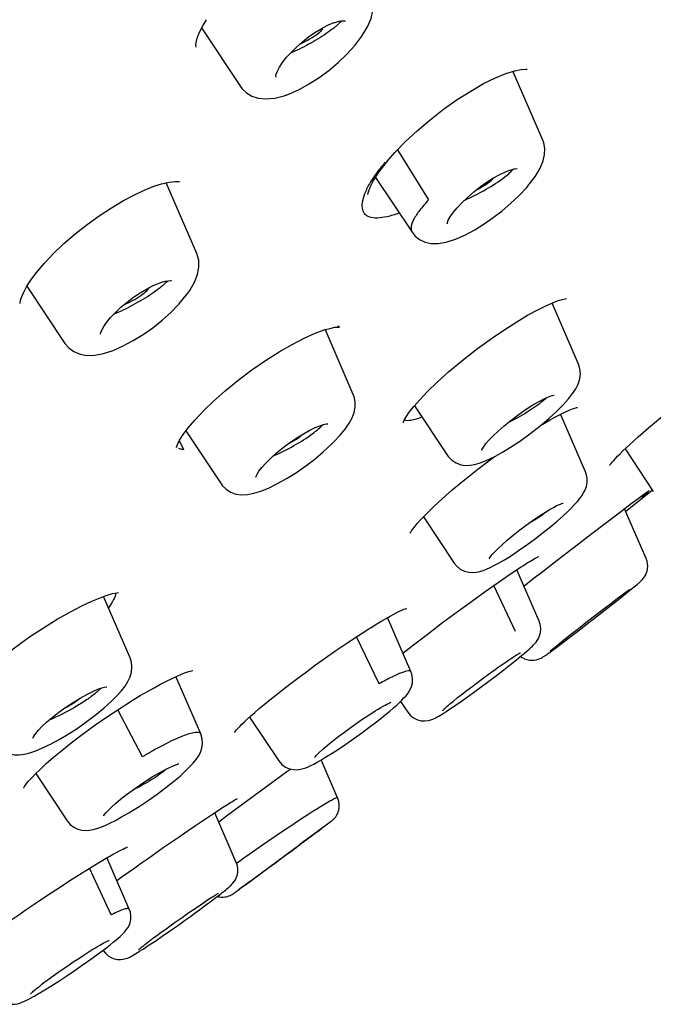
# Model space of a CAD drawing. Header units: millimetres. Extents: x -404 to 1150, y -993 to 2209.
# Tile 14 of 28: x 254 to 267, y 117 to 137. Entities that reach past the tile are written whole.
import ezdxf

# ---------------------------------------------------------------- set-up
doc = ezdxf.new("R2010")
doc.units = ezdxf.units.MM
doc.header["$LTSCALE"] = 23.1
for name, color, linetype in [('_K0413_1_1_1', 7, 'CONTINUOUS'), ('MSBR-2_1_1_1', 7, 'CONTINUOUS'), ('MSBR-40_1_1_1', 7, 'CONTINUOUS')]:
    doc.layers.add(name, color=color, linetype=linetype)

msp = doc.modelspace()

# ---------------------------------------------------------------- linework, layer by layer
at = {"layer": '_K0413_1_1_1', "color": 7, "linetype": 'CONTINUOUS'}
for p, q in [((257.971, 136.896), (258.771, 135.694)), ((260.699, 137.005), (260.699, 137.005)), ((259.922, 136.504), (260.044, 136.611)), ((264.984, 134.592), (264.37, 136.006)), ((259.708, 135.517), (259.703, 135.515)), ((261.999, 134.393), (262.635, 133.364)), ((264.395, 134.001), (264.394, 134.001)), ((257.873, 132.264), (257.242, 133.715)), ((261.547, 133.828), (262.297, 132.702)), ((263.704, 133.638), (263.841, 133.734)), ((263.013, 132.889), (263.013, 132.89)), ((257.342, 131.717), (257.342, 131.717)), ((254.38, 131.592), (255.162, 130.418)), ((256.571, 131.364), (256.706, 131.455)), ((257.692, 131.452), (257.694, 131.456)), ((265.72, 129.99), (265.175, 131.245)), ((261.089, 129.37), (260.509, 130.707)), ((255.893, 130.614), (255.893, 130.614)), ((265.215, 129.356), (265.22, 129.357)), ((262.346, 129.135), (263.024, 128.118)), ((265.863, 127.78), (265.353, 128.954)), ((257.649, 128.621), (258.374, 127.533)), ((260.53, 128.763), (260.529, 128.763)), ((260.67, 128.374), (260.67, 128.374)), ((266.676, 128.25), (267.257, 127.376)), ((267.109, 126.004), (266.666, 127.022)), ((262.533, 126.858), (263.166, 125.908)), ((264.254, 126.375), (264.379, 126.479)), ((263.881, 125.994), (263.881, 125.992)), ((263.991, 125.861), (264.086, 125.913)), ((264.91, 124.713), (264.451, 125.769)), ((264.425, 124.499), (263.98, 125.447)), ((266.768, 125.363), (266.77, 125.364)), ((266.773, 125.347), (266.838, 125.399)), ((266.838, 125.399), (266.89, 125.442)), ((266.89, 125.442), (266.931, 125.476)), ((256.502, 123.959), (255.954, 125.221)), ((266.385, 125.08), (266.515, 125.178)), ((266.515, 125.178), (266.615, 125.252)), ((266.615, 125.252), (266.672, 125.294)), ((266.672, 125.294), (266.702, 125.316)), ((266.11, 124.821), (266.303, 124.972)), ((266.221, 124.955), (266.385, 125.08)), ((266.303, 124.972), (266.507, 125.133)), ((262.275, 123.678), (261.794, 124.786)), ((265.905, 124.711), (266.074, 124.841)), ((265.934, 124.684), (266.11, 124.821)), ((266.074, 124.841), (266.221, 124.955)), ((265.585, 124.461), (265.717, 124.565)), ((265.704, 124.507), (265.934, 124.684)), ((265.717, 124.565), (265.905, 124.711)), ((261.623, 123.43), (261.159, 124.395)), ((265.364, 124.248), (265.515, 124.362)), ((265.368, 124.289), (265.451, 124.356)), ((265.451, 124.356), (265.585, 124.461)), ((265.515, 124.362), (265.704, 124.507)), ((265.181, 124.112), (265.245, 124.159)), ((265.191, 124.145), (265.216, 124.166)), ((265.216, 124.166), (265.245, 124.19)), ((265.245, 124.159), (265.364, 124.248)), ((265.245, 124.19), (265.3, 124.234)), ((265.3, 124.234), (265.368, 124.289)), ((265.128, 124.073), (265.181, 124.112)), ((265.171, 124.129), (265.191, 124.145)), ((257.956, 122.397), (257.444, 123.575)), ((262.063, 123.066), (262.21, 122.846)), ((263.047, 122.988), (263.076, 123.013)), ((263.076, 123.013), (263.097, 123.03)), ((263.131, 122.946), (263.265, 123.038)), ((256.755, 121.927), (256.251, 122.896)), ((258.958, 122.745), (259.556, 121.848)), ((260.345, 121.973), (260.366, 121.993)), ((260.366, 121.994), (260.38, 122.007)), ((260.366, 121.994), (260.366, 121.993)), ((260.38, 122.007), (260.456, 122.076)), ((260.508, 121.911), (260.576, 121.952)), ((257.491, 121.781), (257.503, 121.784)), ((260.768, 121.086), (260.43, 121.864)), ((254.564, 121.586), (255.211, 120.613)), ((256.308, 121.056), (256.43, 121.152)), ((255.959, 120.713), (255.959, 120.713)), ((258.684, 119.761), (258.241, 120.781)), ((256.086, 120.566), (256.199, 120.623)), ((259.946, 120.601), (259.804, 120.507)), ((260.634, 120.601), (260.325, 120.371)), ((260.635, 120.602), (260.641, 120.607)), ((260.641, 120.607), (260.644, 120.609)), ((259.462, 119.738), (260.439, 120.456)), ((259.674, 120.421), (259.502, 120.304)), ((259.804, 120.507), (259.674, 120.421)), ((260.42, 120.442), (260, 120.131)), ((260.358, 120.397), (260.439, 120.456)), ((260.439, 120.456), (260.443, 120.459)), ((260.439, 120.456), (260.443, 120.459)), ((259.045, 119.431), (260.178, 120.264)), ((259.227, 120.116), (259.087, 120.018)), ((259.353, 120.203), (259.227, 120.116)), ((259.502, 120.304), (259.353, 120.203)), ((260.115, 120.216), (260, 120.131)), ((258.949, 119.921), (258.843, 119.846)), ((259.087, 120.018), (258.949, 119.921)), ((256.486, 118.802), (256.026, 119.861)), ((258.776, 119.797), (258.692, 119.737)), ((258.843, 119.846), (258.776, 119.797)), ((256.113, 118.683), (255.671, 119.643)), ((259.115, 119.477), (259.18, 119.525)), ((259.18, 119.525), (259.191, 119.533)), ((259.191, 119.533), (259.254, 119.58)), ((259.254, 119.58), (259.405, 119.691)), ((258.871, 119.298), (258.836, 119.272)), ((258.842, 119.28), (259.045, 119.431)), ((258.957, 119.361), (258.871, 119.298)), ((258.872, 119.299), (259.006, 119.397)), ((259.006, 119.397), (259.115, 119.477)), ((258.678, 119.157), (258.749, 119.209)), ((258.743, 119.207), (258.746, 119.209)), ((258.746, 119.209), (258.753, 119.214)), ((258.836, 119.272), (258.749, 119.209)), ((258.753, 119.214), (258.772, 119.229)), ((258.772, 119.229), (258.842, 119.28)), ((257.946, 118.889), (258.038, 118.951)), ((258.148, 118.949), (258.265, 119.037)), ((257.569, 118.63), (257.712, 118.729)), ((257.712, 118.729), (257.838, 118.816)), ((257.838, 118.816), (257.946, 118.889)), ((257.409, 118.517), (257.569, 118.63)), ((257.161, 118.242), (257.289, 118.331)), ((256.807, 118.073), (256.833, 118.093)), ((256.833, 118.093), (256.893, 118.14)), ((256.893, 118.14), (256.965, 118.194)), ((255.947, 117.958), (255.956, 117.944)), ((256.698, 117.934), (256.741, 117.962)), ((256.741, 117.961), (256.769, 117.98)), ((256.769, 117.98), (256.897, 118.064)), ((254.691, 117.259), (254.732, 117.291)), ((254.557, 117.152), (254.584, 117.175)), ((254.567, 117.034), (254.714, 117.121)), ((254.714, 117.121), (254.872, 117.219)), ((254.515, 117.005), (254.535, 117.016)), ((254.534, 117.016), (254.567, 117.034))]:
    msp.add_line(p, q, dxfattribs=at)
for points in [[(259.703, 135.515), (259.764, 135.537), (259.978, 135.632), (260.185, 135.746), (260.388, 135.878), (260.586, 136.024), (260.776, 136.184), (260.956, 136.356), (261.12, 136.537), (261.266, 136.729), (261.38, 136.917), (261.455, 137.093), (261.494, 137.256), (261.499, 137.404), (261.472, 137.544), (261.452, 137.597)], [(260.301, 136.801), (260.428, 136.879), (260.55, 136.943)], [(260.55, 136.943), (260.659, 136.991), (260.699, 137.005)], [(260.699, 137.005), (260.716, 137.011), (260.794, 137.033), (260.856, 137.043), (260.9, 137.044)], [(260.9, 137.044), (260.925, 137.041), (260.928, 137.04)], [(260.044, 136.611), (260.172, 136.711), (260.301, 136.801)], [(259.501, 135.894), (259.502, 135.894), (259.501, 135.91), (259.508, 135.95), (259.53, 136.011), (259.571, 136.089), (259.632, 136.183), (259.712, 136.286), (259.81, 136.394), (259.922, 136.504)], [(258.771, 135.694), (258.807, 135.646), (258.896, 135.561), (259.005, 135.497), (259.132, 135.454), (259.293, 135.437), (259.478, 135.455), (259.67, 135.504), (259.708, 135.517)], [(264.681, 133.651), (264.715, 133.692), (264.835, 133.853), (264.931, 134.014), (264.994, 134.164), (265.023, 134.296), (265.027, 134.422), (265.005, 134.536), (264.984, 134.592)], [(263.841, 133.734), (263.975, 133.818), (264.103, 133.889)], [(264.103, 133.889), (264.216, 133.942), (264.309, 133.978), (264.382, 133.998), (264.394, 134.001)], [(264.395, 134.001), (264.409, 134.003), (264.45, 134.007), (264.456, 134.007)], [(262.297, 132.702), (262.363, 132.623), (262.454, 132.551), (262.564, 132.5), (262.688, 132.472), (262.832, 132.47), (262.999, 132.497), (263.19, 132.558), (263.395, 132.648), (263.589, 132.752), (263.779, 132.87), (263.968, 133.001), (264.153, 133.143), (264.33, 133.295), (264.498, 133.453), (264.654, 133.619), (264.683, 133.653)], [(263.441, 133.422), (263.569, 133.533), (263.704, 133.638)], [(263.017, 132.88), (263.018, 132.877), (263.019, 132.875), (263.024, 132.899), (263.043, 132.947), (263.082, 133.017), (263.142, 133.103), (263.224, 133.203), (263.325, 133.311), (263.441, 133.422)], [(257.692, 131.452), (257.729, 131.506), (257.826, 131.675), (257.889, 131.835), (257.917, 131.986), (257.913, 132.124), (257.873, 132.264)], [(256.965, 131.599), (257.079, 131.649), (257.123, 131.665)], [(257.123, 131.665), (257.146, 131.673), (257.226, 131.695), (257.289, 131.706), (257.332, 131.707)], [(257.332, 131.707), (257.353, 131.704), (257.353, 131.704)], [(255.162, 130.419), (255.242, 130.324), (255.346, 130.249), (255.474, 130.196), (255.615, 130.172), (255.775, 130.176), (255.954, 130.21), (256.152, 130.274), (256.361, 130.366), (256.566, 130.476), (256.77, 130.602), (256.968, 130.741), (257.159, 130.893), (257.339, 131.054), (257.506, 131.224), (257.658, 131.406), (257.694, 131.456)], [(256.706, 131.455), (256.839, 131.534), (256.965, 131.599)], [(256.314, 131.159), (256.439, 131.265), (256.571, 131.364)], [(255.895, 130.609), (255.896, 130.607), (255.896, 130.612), (255.902, 130.64), (255.921, 130.692), (255.96, 130.763), (256.02, 130.85), (256.101, 130.948), (256.2, 131.052), (256.314, 131.159)], [(265.406, 129.159), (265.513, 129.28), (265.598, 129.387), (265.663, 129.487), (265.711, 129.584), (265.745, 129.688), (265.758, 129.793), (265.749, 129.897), (265.72, 129.989)], [(260.67, 128.374), (260.692, 128.396), (260.817, 128.53), (260.921, 128.658), (261.003, 128.778), (261.064, 128.891), (261.105, 128.998), (261.127, 129.107), (261.128, 129.217), (261.108, 129.319), (261.09, 129.37)], [(264.762, 129.141), (264.882, 129.213), (264.985, 129.267), (265.068, 129.307), (265.134, 129.334), (265.184, 129.35), (265.215, 129.356)], [(264.475, 128.947), (264.623, 129.051), (264.762, 129.141)], [(264.892, 128.693), (264.932, 128.725), (265.106, 128.873), (265.268, 129.021), (265.406, 129.159)], [(264.191, 128.725), (264.329, 128.837), (264.475, 128.947)], [(259.785, 128.381), (259.926, 128.478), (260.066, 128.564), (260.196, 128.636)], [(260.196, 128.636), (260.308, 128.69), (260.401, 128.728), (260.475, 128.751), (260.529, 128.763)], [(260.53, 128.763), (260.538, 128.764), (260.566, 128.765), (260.569, 128.765)], [(263.822, 128.366), (263.883, 128.435), (263.963, 128.518), (264.067, 128.616), (264.191, 128.725)], [(264.013, 128.102), (264.159, 128.184), (264.323, 128.284), (264.505, 128.405), (264.692, 128.539), (264.872, 128.677), (264.892, 128.693)], [(259.349, 127.448), (259.532, 127.538), (259.728, 127.648), (259.92, 127.769), (260.111, 127.902), (260.297, 128.043), (260.474, 128.191), (260.641, 128.346), (260.67, 128.374)], [(259.514, 128.17), (259.646, 128.278), (259.785, 128.381)], [(263.732, 128.23), (263.731, 128.228), (263.735, 128.238), (263.75, 128.267), (263.778, 128.309), (263.822, 128.366)], [(259.15, 127.793), (259.208, 127.868), (259.29, 127.96), (259.394, 128.063), (259.514, 128.17)], [(263.024, 128.118), (263.039, 128.096), (263.113, 128.019), (263.203, 127.962), (263.3, 127.927), (263.397, 127.913), (263.489, 127.915), (263.581, 127.93), (263.675, 127.955), (263.775, 127.991), (263.886, 128.039), (264.013, 128.102)], [(259.086, 127.672), (259.086, 127.673), (259.093, 127.693), (259.113, 127.734), (259.15, 127.793)], [(265.394, 126.869), (265.49, 126.957), (265.571, 127.037), (265.64, 127.108), (265.698, 127.173), (265.747, 127.234), (265.789, 127.291), (265.825, 127.348), (265.856, 127.411), (265.881, 127.48), (265.896, 127.559), (265.897, 127.647), (265.879, 127.737), (265.863, 127.78)], [(258.374, 127.533), (258.397, 127.502), (258.475, 127.423), (258.569, 127.364), (258.68, 127.325), (258.797, 127.31), (258.918, 127.316), (259.047, 127.341), (259.189, 127.384), (259.349, 127.448)], [(264.766, 126.771), (264.876, 126.847), (264.974, 126.911), (265.061, 126.966), (265.138, 127.012), (265.205, 127.049), (265.262, 127.079), (265.31, 127.102), (265.349, 127.119), (265.379, 127.131), (265.399, 127.137), (265.405, 127.138)], [(264.46, 126.145), (264.488, 126.163), (264.659, 126.283), (264.834, 126.41), (265, 126.539), (265.15, 126.659), (265.282, 126.77), (265.394, 126.869)], [(264.379, 126.479), (264.514, 126.586), (264.644, 126.683), (264.766, 126.771)], [(264.005, 126.144), (264.071, 126.209), (264.154, 126.286), (264.254, 126.375)], [(263.881, 125.994), (263.883, 125.997), (263.894, 126.015), (263.918, 126.046), (263.954, 126.09), (264.005, 126.144)], [(264.086, 125.913), (264.195, 125.976), (264.318, 126.052), (264.46, 126.145)], [(266.931, 125.476), (266.949, 125.491), (266.964, 125.504), (266.978, 125.516), (266.991, 125.528), (267.003, 125.539), (267.016, 125.551), (267.032, 125.568), (267.05, 125.589), (267.072, 125.617), (267.093, 125.653), (267.113, 125.695), (267.128, 125.741), (267.138, 125.79), (267.142, 125.84), (267.139, 125.892), (267.129, 125.947), (267.109, 126.004)], [(263.166, 125.908), (263.219, 125.843), (263.29, 125.785), (263.377, 125.743), (263.464, 125.721), (263.545, 125.715), (263.622, 125.722), (263.691, 125.737), (263.758, 125.757), (263.829, 125.784), (263.905, 125.818), (263.991, 125.861)], [(266.702, 125.316), (266.728, 125.335), (266.738, 125.342), (266.748, 125.349), (266.756, 125.354), (266.763, 125.359), (266.768, 125.363)], [(266.507, 125.133), (266.609, 125.215), (266.773, 125.347)], [(264.658, 124.099), (264.703, 124.139), (264.74, 124.172), (264.771, 124.202), (264.797, 124.229), (264.822, 124.255), (264.846, 124.283), (264.87, 124.316), (264.896, 124.36), (264.92, 124.415), (264.938, 124.484), (264.943, 124.563), (264.932, 124.646), (264.91, 124.713)], [(256.112, 123.061), (256.232, 123.181), (256.325, 123.285), (256.398, 123.382), (256.458, 123.476), (256.502, 123.57), (256.531, 123.669), (256.541, 123.771), (256.529, 123.874), (256.502, 123.959)], [(264.007, 123.723), (264.071, 123.768), (264.13, 123.809), (264.184, 123.847), (264.233, 123.881), (264.279, 123.911), (264.32, 123.939), (264.357, 123.963), (264.39, 123.985), (264.42, 124.004), (264.446, 124.02), (264.469, 124.034), (264.489, 124.046), (264.505, 124.055), (264.518, 124.062), (264.524, 124.065)], [(264.32, 123.822), (264.446, 123.923), (264.557, 124.013)], [(264.529, 123.991), (264.563, 123.967), (264.611, 123.943), (264.66, 123.926)], [(264.556, 124.013), (264.604, 124.053), (264.658, 124.099)], [(264.807, 123.914), (264.853, 123.921), (264.893, 123.932), (264.927, 123.945), (264.953, 123.957), (264.973, 123.968), (264.989, 123.978), (265.003, 123.987), (265.018, 123.996), (265.033, 124.006), (265.048, 124.017), (265.065, 124.028), (265.084, 124.042), (265.105, 124.056), (265.128, 124.073)], [(265.14, 124.101), (265.139, 124.1), (265.138, 124.099), (265.139, 124.1), (265.141, 124.102), (265.145, 124.106), (265.15, 124.11), (265.156, 124.115), (265.163, 124.122), (265.171, 124.129)], [(264.033, 123.599), (264.181, 123.713), (264.32, 123.822)], [(264.66, 123.926), (264.709, 123.916), (264.758, 123.912), (264.807, 123.914)], [(261.754, 122.795), (261.842, 122.868), (261.918, 122.933), (261.984, 122.992), (262.041, 123.044), (262.089, 123.092), (262.131, 123.136), (262.168, 123.177), (262.201, 123.217), (262.231, 123.261), (262.261, 123.313), (262.287, 123.374), (262.305, 123.45), (262.309, 123.537), (262.295, 123.623), (262.275, 123.678)], [(263.097, 123.03), (263.142, 123.067), (263.235, 123.143), (263.332, 123.219), (263.429, 123.294), (263.524, 123.367), (263.616, 123.436), (263.703, 123.502), (263.787, 123.563), (263.865, 123.62), (263.939, 123.674), (264.007, 123.723)], [(263.265, 123.038), (263.41, 123.139), (263.563, 123.249), (263.72, 123.364), (263.878, 123.481), (264.033, 123.599)], [(255.615, 123.211), (255.738, 123.272), (255.841, 123.316), (255.921, 123.345), (255.979, 123.36), (256.014, 123.366), (256.024, 123.366)], [(255.329, 123.044), (255.477, 123.134), (255.615, 123.211)], [(255.038, 122.842), (255.182, 122.945), (255.329, 123.044)], [(255.786, 122.781), (255.812, 122.802), (255.97, 122.932), (256.112, 123.061)], [(261.22, 122.66), (261.31, 122.721), (261.393, 122.776), (261.469, 122.826), (261.537, 122.869), (261.599, 122.906), (261.654, 122.939), (261.702, 122.967), (261.745, 122.99), (261.781, 123.009), (261.812, 123.024), (261.837, 123.036), (261.856, 123.044), (261.865, 123.047)], [(262.926, 122.877), (262.924, 122.875), (262.925, 122.875), (262.929, 122.881), (262.937, 122.889), (262.948, 122.899), (262.961, 122.912), (262.978, 122.928), (262.998, 122.945), (263.02, 122.965), (263.047, 122.988)], [(263.05, 122.892), (263.105, 122.929), (263.131, 122.946)], [(254.616, 122.472), (254.689, 122.548), (254.785, 122.637), (254.903, 122.737), (255.038, 122.842)], [(254.704, 122.11), (254.863, 122.186), (255.042, 122.282), (255.231, 122.394), (255.415, 122.512), (255.595, 122.638), (255.786, 122.781)], [(260.576, 121.952), (260.604, 121.97), (260.765, 122.073), (260.935, 122.187), (261.104, 122.304), (261.264, 122.419), (261.41, 122.527), (261.539, 122.625), (261.653, 122.714), (261.754, 122.795)], [(262.21, 122.846), (262.262, 122.782), (262.33, 122.728), (262.409, 122.69), (262.486, 122.67), (262.561, 122.666), (262.63, 122.673), (262.681, 122.687), (262.722, 122.702), (262.756, 122.717), (262.786, 122.732), (262.816, 122.747)], [(262.816, 122.747), (262.847, 122.765), (262.88, 122.784), (262.916, 122.806), (262.955, 122.831), (263, 122.859), (263.05, 122.892)], [(260.456, 122.076), (260.554, 122.16), (260.668, 122.253), (260.791, 122.349), (260.906, 122.436), (261.017, 122.517), (261.122, 122.592), (261.22, 122.66)], [(254.501, 122.314), (254.501, 122.314), (254.507, 122.328), (254.527, 122.362), (254.562, 122.41), (254.616, 122.472)], [(257.528, 121.534), (257.637, 121.633), (257.725, 121.72), (257.798, 121.798), (257.857, 121.871), (257.907, 121.944), (257.947, 122.02), (257.978, 122.107), (257.991, 122.201), (257.985, 122.299), (257.956, 122.397)], [(253.755, 122.18), (253.773, 122.155), (253.842, 122.083), (253.925, 122.028), (254.023, 121.989), (254.124, 121.971), (254.225, 121.971), (254.331, 121.985), (254.441, 122.012), (254.563, 122.052), (254.704, 122.11)], [(260.293, 121.914), (260.295, 121.916), (260.3, 121.923), (260.311, 121.936), (260.326, 121.952), (260.345, 121.973)], [(256.838, 121.439), (256.959, 121.515), (257.065, 121.579), (257.159, 121.632), (257.242, 121.675), (257.312, 121.711), (257.372, 121.738), (257.422, 121.759), (257.462, 121.773), (257.491, 121.781)], [(259.556, 121.848), (259.619, 121.773), (259.694, 121.718), (259.781, 121.681), (259.864, 121.665), (259.939, 121.664), (260.006, 121.673), (260.061, 121.687), (260.111, 121.704), (260.163, 121.725), (260.218, 121.75), (260.278, 121.78), (260.346, 121.817), (260.422, 121.86), (260.508, 121.911)], [(256.651, 120.887), (256.686, 120.909), (256.872, 121.033), (257.059, 121.164), (257.235, 121.295), (257.392, 121.42), (257.528, 121.534)], [(256.43, 121.152), (256.567, 121.253), (256.707, 121.351), (256.838, 121.439)], [(256.057, 120.833), (256.121, 120.895), (256.203, 120.969), (256.308, 121.056)], [(260.768, 121.086), (260.763, 121.088), (260.749, 121.086), (260.726, 121.077), (260.694, 121.062), (260.654, 121.041), (260.606, 121.014), (260.55, 120.982), (260.486, 120.944), (260.415, 120.9), (260.338, 120.853), (260.258, 120.802), (260.177, 120.751), (260.098, 120.7), (259.946, 120.601)], [(260.644, 120.609), (260.648, 120.612), (260.654, 120.617), (260.663, 120.624), (260.672, 120.632), (260.682, 120.642), (260.692, 120.652), (260.702, 120.663), (260.712, 120.674), (260.721, 120.686), (260.73, 120.699), (260.739, 120.712), (260.747, 120.725), (260.755, 120.74), (260.762, 120.755), (260.769, 120.77), (260.776, 120.786), (260.782, 120.803), (260.787, 120.82), (260.791, 120.837), (260.795, 120.855), (260.798, 120.874), (260.8, 120.892), (260.801, 120.911), (260.801, 120.931), (260.801, 120.951), (260.799, 120.971), (260.796, 120.992), (260.792, 121.012), (260.787, 121.033), (260.781, 121.053), (260.774, 121.073), (260.768, 121.086)], [(255.959, 120.713), (255.963, 120.722), (255.979, 120.745), (256.01, 120.783), (256.057, 120.833)], [(256.199, 120.623), (256.328, 120.693), (256.475, 120.778), (256.651, 120.887)], [(255.211, 120.613), (255.272, 120.541), (255.345, 120.485), (255.428, 120.445), (255.51, 120.424), (255.59, 120.417), (255.669, 120.422), (255.744, 120.436), (255.819, 120.457), (255.899, 120.484), (255.987, 120.521), (256.086, 120.566)], [(258.265, 119.037), (258.314, 119.075), (258.358, 119.109), (258.398, 119.14), (258.433, 119.168), (258.464, 119.193), (258.491, 119.215), (258.516, 119.236), (258.538, 119.255), (258.558, 119.273), (258.577, 119.291), (258.596, 119.311), (258.617, 119.334), (258.642, 119.365), (258.667, 119.405), (258.69, 119.456), (258.707, 119.513), (258.716, 119.575), (258.715, 119.643), (258.702, 119.711), (258.684, 119.761)], [(258.038, 118.951), (258.116, 119.002), (258.149, 119.024), (258.18, 119.043), (258.207, 119.061), (258.231, 119.076), (258.253, 119.089), (258.272, 119.1), (258.288, 119.11)], [(258.288, 119.11), (258.301, 119.118), (258.311, 119.123), (258.319, 119.127), (258.322, 119.129)], [(258.448, 119.051), (258.478, 119.056), (258.507, 119.063), (258.534, 119.072), (258.559, 119.082), (258.581, 119.093), (258.598, 119.102), (258.611, 119.11), (258.619, 119.115), (258.624, 119.119), (258.629, 119.122), (258.633, 119.125), (258.637, 119.128), (258.647, 119.134)], [(258.647, 119.134), (258.652, 119.138), (258.678, 119.157)], [(258.743, 119.206), (258.742, 119.206), (258.743, 119.206), (258.743, 119.207)], [(257.289, 118.331), (257.412, 118.417), (257.529, 118.5), (257.639, 118.578), (257.742, 118.652), (257.838, 118.721), (257.926, 118.785), (258.007, 118.845), (258.148, 118.949)], [(258.296, 119.061), (258.316, 119.056), (258.35, 119.05), (258.383, 119.048), (258.416, 119.048), (258.448, 119.051)], [(255.847, 117.883), (255.939, 117.952), (256.021, 118.014), (256.092, 118.069), (256.155, 118.119), (256.209, 118.163), (256.256, 118.203), (256.296, 118.239), (256.332, 118.272), (256.365, 118.304), (256.395, 118.336), (256.424, 118.372), (256.453, 118.413), (256.48, 118.463), (256.502, 118.521), (256.516, 118.585), (256.519, 118.658), (256.508, 118.736), (256.486, 118.802)], [(256.965, 118.194), (257.052, 118.258), (257.144, 118.326), (257.234, 118.392), (257.323, 118.456), (257.409, 118.517)], [(255.487, 117.817), (255.557, 117.862), (255.623, 117.904), (255.683, 117.941), (255.738, 117.976), (255.789, 118.006), (255.835, 118.034), (255.877, 118.058), (255.915, 118.08), (255.949, 118.099), (255.979, 118.115), (256.006, 118.129), (256.029, 118.141), (256.048, 118.15), (256.064, 118.158), (256.072, 118.161)], [(256.897, 118.064), (257.029, 118.152), (257.161, 118.242)], [(255.626, 117.724), (255.743, 117.807), (255.847, 117.883)], [(255.956, 117.944), (255.995, 117.895), (256.051, 117.844), (256.114, 117.806), (256.178, 117.781), (256.24, 117.768), (256.303, 117.765), (256.362, 117.771), (256.412, 117.783), (256.45, 117.796), (256.481, 117.809), (256.508, 117.822), (256.533, 117.836), (256.56, 117.851), (256.589, 117.867), (256.621, 117.887), (256.657, 117.909), (256.698, 117.934)], [(256.672, 117.961), (256.673, 117.962), (256.676, 117.965), (256.682, 117.971), (256.69, 117.978), (256.7, 117.987), (256.712, 117.997), (256.727, 118.009), (256.743, 118.023), (256.762, 118.038), (256.783, 118.054), (256.807, 118.073)], [(254.732, 117.291), (254.772, 117.321), (254.87, 117.393), (254.968, 117.464), (255.065, 117.532), (255.158, 117.597), (255.247, 117.658), (255.332, 117.715), (255.412, 117.768), (255.487, 117.817)], [(254.872, 117.219), (255.035, 117.323), (255.199, 117.43), (255.355, 117.535), (255.497, 117.633), (255.626, 117.724)], [(254.459, 117.063), (254.457, 117.06), (254.457, 117.06), (254.461, 117.065), (254.469, 117.073), (254.48, 117.084), (254.494, 117.098), (254.512, 117.114), (254.533, 117.132), (254.557, 117.152)], [(254.584, 117.175), (254.616, 117.2), (254.651, 117.228), (254.691, 117.259)], [(253.735, 117.028), (253.786, 116.966), (253.852, 116.913), (253.925, 116.875), (253.997, 116.854), (254.067, 116.846), (254.133, 116.849), (254.186, 116.858), (254.233, 116.871), (254.275, 116.887), (254.316, 116.904), (254.359, 116.923), (254.405, 116.946), (254.457, 116.973), (254.515, 117.005)]]:
    msp.add_lwpolyline(points, dxfattribs=at)
for centre, radius, start, end in [((264.491, 129.875), 0.81, 314.3647, 315.4251), ((256.252, 122.877), 1.562, 309.7314, 310.3202)]:
    msp.add_arc(centre, radius, start, end, dxfattribs=at)
for centre, ratio, start_param, end_param in [((260.086, 136.698), 0.180692, -1.927624, -0.078377), ((263.618, 133.656), 0.180435, -1.683502, -0.379496), ((256.509, 131.361), 0.18067, -2.043113, -0.089981)]:
    msp.add_ellipse(centre, major_axis=(0.376, 0.205), ratio=ratio, start_param=start_param, end_param=end_param, dxfattribs=at)
for points, knots in [([(260.73, 136.927), (260.716, 136.915), (260.652, 136.863), (260.585, 136.815), (260.532, 136.779)], [0, 0, 0, 0, 0.224637, 1, 1, 1, 1]), ([(260.801, 136.991), (260.796, 136.986), (260.773, 136.964), (260.749, 136.943), (260.73, 136.927)], [0, 0, 0, 0, 0.229696, 1, 1, 1, 1]), ([(260.847, 137.042), (260.844, 137.038), (260.83, 137.02), (260.814, 137.004), (260.801, 136.991)], [0, 0, 0, 0, 0.224994, 1, 1, 1, 1]), ([(260.532, 136.779), (260.416, 136.7), (260.174, 136.555), (259.922, 136.43), (259.792, 136.374)], [0, 0, 0, 0, 0.498898, 1, 1, 1, 1]), ([(264.207, 133.84), (264.242, 133.867), (264.302, 133.917), (264.357, 133.972), (264.378, 133.998)], [0, 0, 0, 0, 0.569029, 1, 1, 1, 1]), ([(263.367, 133.351), (263.522, 133.42), (263.81, 133.57), (264.085, 133.745), (264.207, 133.84)], [0, 0, 0, 0, 0.522565, 1, 1, 1, 1]), ([(262.635, 133.364), (262.571, 133.296), (262.46, 133.168), (262.348, 133.003), (262.295, 132.885), (262.271, 132.799), (262.277, 132.732), (262.297, 132.702)], [0, 0, 0, 0, 0.363511, 0.651909, 0.765769, 0.859743, 1, 1, 1, 1]), ([(257.223, 131.653), (257.218, 131.647), (257.195, 131.625), (257.171, 131.604), (257.151, 131.588)], [0, 0, 0, 0, 0.22976, 1, 1, 1, 1]), ([(257.269, 131.703), (257.266, 131.699), (257.251, 131.681), (257.236, 131.665), (257.223, 131.653)], [0, 0, 0, 0, 0.225809, 1, 1, 1, 1]), ([(256.952, 131.439), (256.827, 131.355), (256.571, 131.203), (256.302, 131.072), (256.165, 131.016)], [0, 0, 0, 0, 0.503512, 1, 1, 1, 1]), ([(257.151, 131.588), (257.137, 131.576), (257.073, 131.523), (257.005, 131.475), (256.952, 131.439)], [0, 0, 0, 0, 0.224744, 1, 1, 1, 1]), ([(264.985, 129.232), (264.884, 129.148), (264.646, 128.987), (264.396, 128.848), (264.258, 128.779)], [0, 0, 0, 0, 0.459044, 1, 1, 1, 1]), ([(265.057, 129.296), (265.052, 129.291), (265.029, 129.269), (265.004, 129.247), (264.985, 129.232)], [0, 0, 0, 0, 0.230503, 1, 1, 1, 1]), ([(260.254, 128.565), (260.296, 128.596), (260.369, 128.653), (260.436, 128.717), (260.462, 128.747)], [0, 0, 0, 0, 0.568722, 1, 1, 1, 1]), ([(259.438, 128.102), (259.586, 128.166), (259.865, 128.309), (260.131, 128.475), (260.254, 128.565)], [0, 0, 0, 0, 0.513606, 1, 1, 1, 1]), ([(259.732, 128.341), (259.796, 128.375), (259.907, 128.441), (260.012, 128.516), (260.053, 128.555)], [0, 0, 0, 0, 0.564158, 1, 1, 1, 1]), ([(264.733, 126.747), (264.765, 126.765), (264.881, 126.836), (264.994, 126.912), (265.073, 126.973)], [0, 0, 0, 0, 0.270519, 1, 1, 1, 1]), ([(262.275, 123.678), (262.267, 123.696), (262.213, 123.696), (262.153, 123.681), (262.075, 123.654), (261.984, 123.615), (261.875, 123.564), (261.753, 123.5), (261.667, 123.456), (261.623, 123.43)], [0, 0, 0, 0, 0.084998, 0.168624, 0.281794, 0.423016, 0.59075, 0.786495, 1, 1, 1, 1]), ([(255.798, 123.241), (255.737, 123.189), (255.594, 123.085), (255.278, 122.889), (255.017, 122.756), (254.837, 122.68)], [0, 0, 0, 0, 0.215675, 0.473205, 1, 1, 1, 1]), ([(255.902, 123.338), (255.895, 123.33), (255.862, 123.296), (255.827, 123.264), (255.798, 123.241)], [0, 0, 0, 0, 0.21633, 1, 1, 1, 1]), ([(255.162, 122.931), (255.221, 122.962), (255.326, 123.022), (255.426, 123.092), (255.468, 123.128)], [0, 0, 0, 0, 0.54757, 1, 1, 1, 1]), ([(257.956, 122.397), (257.94, 122.433), (257.832, 122.431), (257.716, 122.4), (257.494, 122.323), (257.289, 122.223), (257.093, 122.12), (257.002, 122.07), (256.927, 122.028), (256.87, 121.995), (256.822, 121.967), (256.783, 121.944), (256.765, 121.931), (256.755, 121.927)], [0, 0, 0, 0, 0.090526, 0.179048, 0.297354, 0.611644, 0.703198, 0.799419, 0.848982, 0.898693, 0.949456, 0.975721, 1, 1, 1, 1]), ([(257.25, 121.675), (257.151, 121.593), (256.917, 121.435), (256.671, 121.297), (256.535, 121.229)], [0, 0, 0, 0, 0.45872, 1, 1, 1, 1]), ([(259.405, 119.691), (259.456, 119.728), (259.654, 119.875), (259.852, 120.021), (260, 120.131)], [0, 0, 0, 0, 0.253928, 1, 1, 1, 1]), ([(256.486, 118.802), (256.481, 118.813), (256.451, 118.815), (256.417, 118.809), (256.352, 118.791), (256.29, 118.765), (256.228, 118.738), (256.192, 118.721), (256.16, 118.706), (256.137, 118.695), (256.123, 118.688), (256.116, 118.684), (256.113, 118.683)], [0, 0, 0, 0, 0.087261, 0.168396, 0.278396, 0.584942, 0.678408, 0.779529, 0.88682, 0.942726, 0.97301, 1, 1, 1, 1])]:
    msp.add_open_spline(points, degree=3, knots=knots, dxfattribs=at)
at = {"layer": 'MSBR-2_1_1_1', "color": 7, "linetype": 'CONTINUOUS'}
for p, q in [((257.925, 136.794), (257.991, 136.928)), ((257.991, 136.928), (258.074, 137.065)), ((257.545, 133.746), (257.546, 133.746)), ((257.011, 133.651), (257.012, 133.651)), ((254.38, 131.591), (254.477, 131.739)), ((254.477, 131.739), (254.478, 131.74)), ((254.243, 131.24), (254.242, 131.24)), ((263.357, 130.089), (263.357, 130.089)), ((258.025, 129.049), (258.026, 129.049)), ((264.987, 128.76), (265.126, 128.841)), ((264.936, 128.729), (264.987, 128.76)), ((257.61, 128.235), (257.515, 128.418)), ((263.933, 128.05), (263.992, 128.092)), ((266.69, 126.976), (267.233, 127.406)), ((266.805, 127.13), (266.947, 127.235)), ((266.947, 127.235), (267.029, 127.295)), ((266.552, 126.939), (266.805, 127.13)), ((262.405, 126.718), (262.493, 126.817)), ((266.273, 126.727), (266.552, 126.939)), ((265.993, 126.514), (266.273, 126.727)), ((265.72, 126.305), (265.993, 126.514)), ((265.46, 126.105), (265.72, 126.305)), ((265.217, 125.916), (265.46, 126.105)), ((264.991, 125.741), (265.217, 125.916)), ((264.302, 125.669), (264.373, 125.717)), ((264.597, 125.434), (264.783, 125.58)), ((264.783, 125.58), (264.991, 125.741)), ((262.11, 124.059), (262.353, 124.248)), ((256.06, 122.771), (256.344, 122.957)), ((256.378, 122.98), (256.379, 122.98)), ((255.778, 122.576), (256.06, 122.771)), ((254.473, 121.492), (254.556, 121.578)), ((259.725, 121.62), (258.482, 120.706)), ((259.785, 121.664), (259.725, 121.62)), ((259.802, 121.677), (259.785, 121.664)), ((258.176, 120.739), (258.332, 120.841)), ((258.331, 120.841), (258.391, 120.879)), ((258.482, 120.706), (258.323, 120.589)), ((256.075, 119.882), (256.083, 119.887))]:
    msp.add_line(p, q, dxfattribs=at)
for points in [[(257.86, 136.503), (257.858, 136.508), (257.855, 136.538), (257.861, 136.597), (257.882, 136.683), (257.925, 136.794)], [(263.768, 135.752), (264.013, 135.873), (264.228, 135.962), (264.407, 136.018), (264.543, 136.046), (264.634, 136.051), (264.661, 136.049)], [(261.801, 134.173), (261.946, 134.338), (262.158, 134.556), (262.403, 134.785), (262.667, 135.01), (262.945, 135.226), (263.226, 135.425), (263.503, 135.601), (263.768, 135.752)], [(261.505, 133.764), (261.617, 133.937), (261.77, 134.136), (261.799, 134.171)], [(257.012, 133.651), (257.15, 133.695), (257.306, 133.731), (257.429, 133.745), (257.509, 133.743), (257.518, 133.742)], [(261.391, 133.474), (261.392, 133.48), (261.401, 133.532), (261.435, 133.626), (261.505, 133.764)], [(254.478, 131.74), (254.582, 131.878), (254.741, 132.066), (254.931, 132.266), (255.143, 132.467), (255.374, 132.667), (255.617, 132.859), (255.867, 133.04), (256.119, 133.205), (256.366, 133.352), (256.605, 133.478), (256.827, 133.58), (257.011, 133.651)], [(254.243, 131.24), (254.245, 131.234), (254.244, 131.254), (254.252, 131.304), (254.275, 131.378), (254.316, 131.473), (254.38, 131.591)], [(263.357, 130.089), (263.643, 130.312), (263.928, 130.519), (264.204, 130.706), (264.453, 130.864), (264.674, 130.995), (264.867, 131.1), (265.033, 131.182), (265.173, 131.245), (265.289, 131.289), (265.381, 131.318), (265.445, 131.333), (265.475, 131.337)], [(258.026, 129.049), (258.208, 129.225), (258.454, 129.442), (258.725, 129.663), (259.003, 129.872), (259.285, 130.067), (259.563, 130.244), (259.831, 130.398), (260.082, 130.527), (260.304, 130.626), (260.49, 130.694), (260.635, 130.734), (260.713, 130.748)], [(260.713, 130.748), (260.737, 130.751), (260.796, 130.752), (260.809, 130.751), (260.786, 130.764), (260.774, 130.774)], [(262.334, 129.122), (262.457, 129.262), (262.614, 129.427), (262.814, 129.621), (263.05, 129.833), (263.311, 130.052), (263.357, 130.089)], [(266.633, 128.209), (266.699, 128.272), (266.773, 128.341), (266.855, 128.416), (266.947, 128.498), (267.048, 128.587), (267.158, 128.683), (267.279, 128.785), (267.411, 128.895), (267.553, 129.013), (267.707, 129.137), (267.871, 129.268), (268.047, 129.406), (268.233, 129.55), (268.43, 129.699), (268.635, 129.851), (268.848, 130.005), (269.082, 130.169)], [(257.592, 128.544), (257.695, 128.682), (257.831, 128.844), (258.025, 129.049)], [(262.117, 128.789), (262.119, 128.798), (262.137, 128.839), (262.176, 128.909), (262.241, 129.003), (262.334, 129.122)], [(265.126, 128.841), (265.248, 128.909), (265.356, 128.965), (265.449, 129.01), (265.528, 129.046), (265.593, 129.072), (265.645, 129.09), (265.68, 129.099), (265.696, 129.103)], [(257.456, 128.284), (257.457, 128.277), (257.459, 128.288), (257.477, 128.342), (257.52, 128.429), (257.592, 128.544)], [(266.524, 128.101), (266.575, 128.152), (266.633, 128.209)], [(262.493, 126.817), (262.606, 126.933), (262.747, 127.07), (262.919, 127.228), (263.125, 127.408), (263.373, 127.615), (263.649, 127.834), (263.933, 128.05)], [(266.361, 127.92), (266.358, 127.913), (266.356, 127.908), (266.36, 127.915), (266.371, 127.93), (266.389, 127.953), (266.413, 127.982), (266.444, 128.016), (266.481, 128.056), (266.524, 128.101)], [(267.091, 127.341), (267.123, 127.363), (267.137, 127.373), (267.148, 127.38), (267.157, 127.387), (267.164, 127.392), (267.169, 127.395), (267.171, 127.396)], [(267.029, 127.295), (267.073, 127.327), (267.091, 127.341)], [(262.263, 126.532), (262.26, 126.522), (262.26, 126.521), (262.271, 126.541), (262.296, 126.58), (262.34, 126.64), (262.405, 126.718)], [(264.541, 125.828), (264.59, 125.86), (264.637, 125.89), (264.68, 125.917), (264.719, 125.941), (264.755, 125.963), (264.787, 125.982), (264.816, 125.998), (264.84, 126.012), (264.861, 126.023), (264.877, 126.031), (264.888, 126.037), (264.894, 126.039)], [(264.373, 125.717), (264.488, 125.793), (264.541, 125.828)], [(262.353, 124.248), (262.633, 124.463), (262.926, 124.684), (263.225, 124.905), (263.52, 125.12), (263.802, 125.322), (264.066, 125.507), (264.302, 125.669)], [(253.882, 123.984), (254.15, 124.188), (254.433, 124.389), (254.721, 124.579), (255.006, 124.755), (255.274, 124.906), (255.509, 125.029), (255.714, 125.125), (255.886, 125.196), (256.028, 125.247), (256.143, 125.28), (256.227, 125.296), (256.267, 125.301)], [(261.459, 124.586), (261.576, 124.658), (261.676, 124.718), (261.767, 124.77), (261.848, 124.816), (261.921, 124.856), (261.985, 124.889), (262.041, 124.917), (262.09, 124.94), (262.13, 124.958), (262.163, 124.97), (262.185, 124.978)], [(258.915, 122.705), (258.986, 122.77), (259.067, 122.841), (259.158, 122.919), (259.26, 123.004), (259.373, 123.097), (259.498, 123.197), (259.635, 123.305), (259.785, 123.421), (259.948, 123.545), (260.125, 123.676), (260.315, 123.815), (260.518, 123.959), (260.733, 124.11), (260.96, 124.264), (261.195, 124.418), (261.431, 124.569), (261.459, 124.586)], [(256.344, 122.957), (256.409, 122.999), (256.562, 123.095), (256.712, 123.185), (256.857, 123.27), (256.995, 123.348), (257.127, 123.419), (257.25, 123.483), (257.364, 123.539), (257.468, 123.586), (257.561, 123.626), (257.642, 123.657), (257.71, 123.68), (257.763, 123.695), (257.794, 123.702)], [(254.556, 121.578), (254.657, 121.677), (254.78, 121.79), (254.926, 121.918), (255.097, 122.06), (255.293, 122.216), (255.517, 122.386), (255.778, 122.576)], [(258.653, 122.437), (258.649, 122.43), (258.647, 122.426), (258.653, 122.435), (258.667, 122.453), (258.689, 122.48), (258.718, 122.512), (258.755, 122.551), (258.8, 122.596)], [(258.8, 122.596), (258.853, 122.648), (258.915, 122.705)], [(254.317, 121.294), (254.314, 121.286), (254.317, 121.291), (254.332, 121.317), (254.362, 121.36), (254.41, 121.42), (254.473, 121.492)], [(258.391, 120.879), (258.468, 120.928), (258.503, 120.95), (258.535, 120.97), (258.564, 120.988), (258.59, 121.004), (258.614, 121.018), (258.636, 121.031), (258.655, 121.042), (258.671, 121.051), (258.685, 121.059), (258.695, 121.064), (258.703, 121.068), (258.706, 121.07)], [(256.231, 119.388), (256.342, 119.469), (256.467, 119.558), (256.597, 119.651), (256.735, 119.748), (256.878, 119.85), (257.028, 119.955), (257.183, 120.063), (257.343, 120.174), (257.508, 120.288), (257.675, 120.402), (257.844, 120.517), (258.012, 120.63), (258.176, 120.739)], [(256.083, 119.887), (256.141, 119.92), (256.194, 119.949), (256.243, 119.975), (256.286, 119.998), (256.325, 120.018), (256.36, 120.035), (256.39, 120.049), (256.416, 120.061), (256.437, 120.07), (256.452, 120.076)], [(254.07, 118.585), (254.214, 118.686), (254.367, 118.792), (254.53, 118.903), (254.701, 119.018), (254.881, 119.138), (255.069, 119.261), (255.263, 119.387), (255.462, 119.513), (255.663, 119.638), (255.862, 119.758)], [(255.862, 119.758), (256.055, 119.871), (256.075, 119.883)]]:
    msp.add_lwpolyline(points, dxfattribs=at)
msp.add_arc((263.945, 132.164), 2.954, 143.1481, 145.0591, dxfattribs=at)
for points, knots in [([(261.744, 134.137), (261.73, 134.12), (261.674, 134.054), (261.62, 133.987), (261.582, 133.935)], [0, 0, 0, 0, 0.259212, 1, 1, 1, 1]), ([(261.524, 133.856), (261.517, 133.846), (261.492, 133.81), (261.468, 133.773), (261.451, 133.745)], [0, 0, 0, 0, 0.25834, 1, 1, 1, 1]), ([(261.451, 133.745), (261.409, 133.677), (261.34, 133.549), (261.277, 133.364), (261.257, 133.207), (261.306, 133.076), (261.43, 133.005), (261.595, 132.993), (261.802, 133.023), (261.95, 133.068), (262.031, 133.097)], [0, 0, 0, 0, 0.16533, 0.298378, 0.402966, 0.486159, 0.571349, 0.680495, 0.822834, 1, 1, 1, 1]), ([(262.481, 128.895), (262.414, 128.869), (262.304, 128.834), (262.18, 128.826), (262.14, 128.844)], [0, 0, 0, 0, 0.615594, 1, 1, 1, 1]), ([(257.61, 128.235), (257.608, 128.235), (257.605, 128.234), (257.601, 128.238), (257.594, 128.236), (257.587, 128.238), (257.573, 128.239), (257.544, 128.246), (257.519, 128.255), (257.504, 128.263)], [0, 0, 0, 0, 0.045049, 0.071526, 0.147291, 0.212582, 0.28164, 0.538277, 1, 1, 1, 1]), ([(267.019, 127.252), (267.032, 127.263), (267.076, 127.299), (267.12, 127.336), (267.151, 127.362)], [0, 0, 0, 0, 0.298317, 1, 1, 1, 1]), ([(256.212, 125.294), (256.205, 125.246), (256.159, 125.139), (256.096, 125.043), (256.056, 124.99)], [0, 0, 0, 0, 0.415145, 1, 1, 1, 1])]:
    msp.add_open_spline(points, degree=3, knots=knots, dxfattribs=at)
at = {"layer": 'MSBR-40_1_1_1', "color": 7, "linetype": 'CONTINUOUS'}
msp.add_open_spline([(242.136, 135.286), (245.758, 136.838), (252.746, 139.717), (259.828, 142.361), (263.242, 143.552)], degree=3, knots=[0, 0, 0, 0, 0.52148, 1, 1, 1, 1], dxfattribs=at)

doc.saveas('drawing.dxf')
